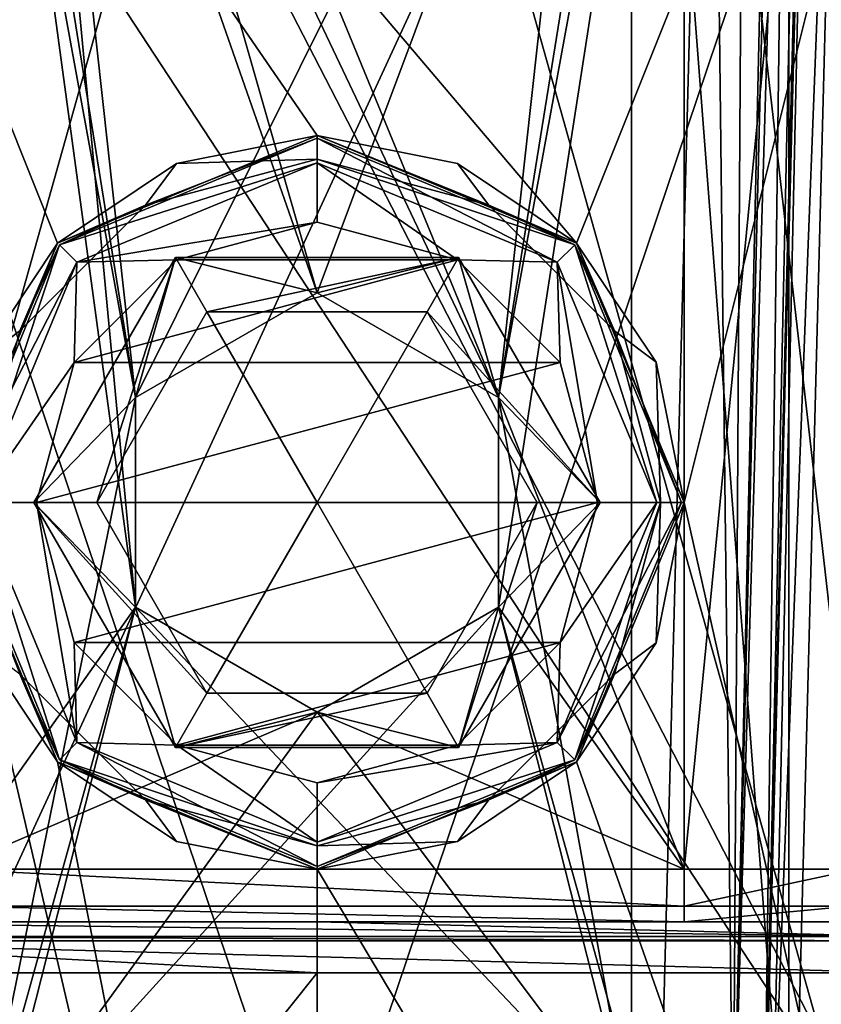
# Model space of a CAD drawing. Header units: millimetres. Extents: x -322 to 175, y 0 to 232.
# Tile 57 of 157: x -153 to -145, y 72 to 81. Entities that reach past the tile are written whole.
import ezdxf

# ---------------------------------------------------------------- set-up
doc = ezdxf.new("R2010")
doc.units = ezdxf.units.MM
doc.header["$LTSCALE"] = 65.185185
for name, color, linetype in [('1303', 7, 'CONTINUOUS'), ('1305', 7, 'CONTINUOUS'), ('1310', 7, 'CONTINUOUS'), ('1311', 7, 'CONTINUOUS'), ('1312', 7, 'CONTINUOUS'), ('1313', 7, 'CONTINUOUS'), ('1314', 7, 'CONTINUOUS'), ('1317', 7, 'CONTINUOUS'), ('1318', 7, 'CONTINUOUS'), ('1322', 7, 'CONTINUOUS'), ('1324', 7, 'CONTINUOUS'), ('1325', 7, 'CONTINUOUS'), ('1331', 7, 'CONTINUOUS'), ('1332', 7, 'CONTINUOUS'), ('1333', 7, 'CONTINUOUS'), ('1339', 7, 'CONTINUOUS'), ('1342', 7, 'CONTINUOUS'), ('1343', 7, 'CONTINUOUS'), ('1351', 7, 'CONTINUOUS'), ('1353', 7, 'CONTINUOUS'), ('1358', 7, 'CONTINUOUS'), ('1359', 7, 'CONTINUOUS'), ('1360', 7, 'CONTINUOUS'), ('1361', 7, 'CONTINUOUS'), ('1362', 7, 'CONTINUOUS'), ('1506', 7, 'CONTINUOUS'), ('1507', 7, 'CONTINUOUS'), ('1508', 7, 'CONTINUOUS'), ('1509', 7, 'CONTINUOUS'), ('1510', 7, 'CONTINUOUS'), ('1511', 7, 'CONTINUOUS'), ('1512', 7, 'CONTINUOUS'), ('1513', 7, 'CONTINUOUS'), ('1514', 7, 'CONTINUOUS'), ('1515', 7, 'CONTINUOUS'), ('1516', 7, 'CONTINUOUS'), ('1517', 7, 'CONTINUOUS'), ('1518', 7, 'CONTINUOUS'), ('1523', 7, 'CONTINUOUS'), ('1524', 7, 'CONTINUOUS'), ('1525', 7, 'CONTINUOUS')]:
    doc.layers.add(name, color=color, linetype=linetype)

msp = doc.modelspace()

# ---------------------------------------------------------------- linework, layer by layer
at = {"layer": '1303', "color": 7, "linetype": 'CONTINUOUS', "true_color": 0xe0f2ff}
for points in [[(-143.1244, 90.1, 21.161), (-156.8756, 90.1, 21.161), (-147.5252, 79.0749, 22.1119), (-143.1244, 90.1, 21.161)], [(-150, 80.1, 22.25), (-156.8756, 90.1, 21.161), (-152.4749, 79.0749, 22.1119), (-150, 80.1, 22.25)], [(-156.8756, 90.1, 21.161), (-150, 80.1, 22.25), (-147.5252, 79.0749, 22.1119), (-156.8756, 90.1, 21.161)], [(-152.4749, 79.0749, 22.1119), (-156.8756, 90.1, 21.161), (-153.5, 76.5999, 21.973), (-152.4749, 79.0749, 22.1119)], [(-146.5, 76.6001, 21.973), (-143.1244, 90.1, 21.161), (-147.5252, 79.0749, 22.1119), (-146.5, 76.6001, 21.973)], [(-143.1245, 61.6, 21.1611), (-143.1244, 90.1, 21.161), (-146.5, 76.6001, 21.973), (-143.1245, 61.6, 21.1611)], [(-156.8755, 61.6, 21.1611), (-150, 61.6, 22.25), (-153.5, 76.5999, 21.973), (-156.8755, 61.6, 21.1611)], [(-153.5, 76.5999, 21.973), (-150, 61.6, 22.25), (-152.4748, 74.1251, 22.1119), (-153.5, 76.5999, 21.973)], [(-147.5251, 74.1252, 22.1119), (-143.1245, 61.6, 21.1611), (-146.5, 76.6001, 21.973), (-147.5251, 74.1252, 22.1119)], [(-152.4748, 74.1251, 22.1119), (-150, 61.6, 22.25), (-150, 73.1, 22.25), (-152.4748, 74.1251, 22.1119)], [(-150, 73.1, 22.25), (-143.1245, 61.6, 21.1611), (-147.5251, 74.1252, 22.1119), (-150, 73.1, 22.25)], [(-150, 61.6, 22.25), (-143.1245, 61.6, 21.1611), (-150, 73.1, 22.25), (-150, 61.6, 22.25)]]:
    msp.add_3dface(points, dxfattribs=at)
at = {"layer": '1305', "color": 7, "linetype": 'CONTINUOUS', "true_color": 0xe0f2ff}
for points in [[(-150, 69.6983, -22.25), (-160.8052, 68.6793, -19.4502), (-156.8756, 90.1, -21.161), (-150, 69.6983, -22.25)], [(-143.1244, 90.1, -21.161), (-150, 69.6983, -22.25), (-156.8756, 90.1, -21.161), (-143.1244, 90.1, -21.161)], [(-139.1948, 68.6793, -19.4502), (-150, 69.6983, -22.25), (-143.1244, 90.1, -21.161), (-139.1948, 68.6793, -19.4502)]]:
    msp.add_3dface(points, dxfattribs=at)
at = {"layer": '1310', "color": 7, "linetype": 'CONTINUOUS', "true_color": 0xe0f2ff}
for points in [[(-153, 70.6, 4.9), (-153, 89.1, 4.9), (-151.732, 75.5999, 4.9), (-153, 70.6, 4.9)], [(-153, 89.1, 4.9), (-147, 89.1, 4.9), (-148.268, 77.6001, 4.9), (-153, 89.1, 4.9)], [(-151.732, 75.5999, 4.9), (-153, 89.1, 4.9), (-151.732, 77.6001, 4.9), (-151.732, 75.5999, 4.9)], [(-151.732, 77.6001, 4.9), (-153, 89.1, 4.9), (-150, 78.6, 4.9), (-151.732, 77.6001, 4.9)], [(-150, 78.6, 4.9), (-153, 89.1, 4.9), (-148.268, 77.6001, 4.9), (-150, 78.6, 4.9)], [(-147, 89.1, 4.9), (-147, 70.6, 4.9), (-148.268, 77.6001, 4.9), (-147, 89.1, 4.9)], [(-148.268, 77.6001, 4.9), (-147, 70.6, 4.9), (-148.268, 75.5999, 4.9), (-148.268, 77.6001, 4.9)], [(-147, 70.6, 4.9), (-153, 70.6, 4.9), (-151.732, 75.5999, 4.9), (-147, 70.6, 4.9)], [(-150, 74.6, 4.9), (-147, 70.6, 4.9), (-151.732, 75.5999, 4.9), (-150, 74.6, 4.9)], [(-147, 70.6, 4.9), (-150, 74.6, 4.9), (-148.268, 75.5999, 4.9), (-147, 70.6, 4.9)]]:
    msp.add_3dface(points, dxfattribs=at)
at = {"layer": '1311', "color": 7, "linetype": 'CONTINUOUS', "true_color": 0xe0f2ff}
for points in [[(-147, 70.6, 4.9), (-147, 89.1, 4.9), (-147, 70.6, 4.5), (-147, 70.6, 4.9)], [(-147, 70.6, 4.5), (-147, 89.1, 4.9), (-147, 89.1, 4.5), (-147, 70.6, 4.5)]]:
    msp.add_3dface(points, dxfattribs=at)
at = {"layer": '1312', "color": 7, "linetype": 'CONTINUOUS', "true_color": 0xe0f2ff}
for points in [[(-145.5, 69.6, 4.5), (-147, 70.6, 4.5), (-147, 89.1, 4.5), (-145.5, 69.6, 4.5)], [(-145.5, 69.6, 4.5), (-147, 89.1, 4.5), (-145.5, 89.1, 4.5), (-145.5, 69.6, 4.5)]]:
    msp.add_3dface(points, dxfattribs=at)
at = {"layer": '1313', "color": 7, "linetype": 'CONTINUOUS', "true_color": 0xe0f2ff}
for points in [[(-145.5, 69.6, -4.5), (-145.5, 69.6, 4.5), (-145.5, 89.1, 4.5), (-145.5, 69.6, -4.5)], [(-145.5, 69.6, -4.5), (-145.5, 89.1, 4.5), (-145.5, 89.1, -4.5), (-145.5, 69.6, -4.5)]]:
    msp.add_3dface(points, dxfattribs=at)
at = {"layer": '1314', "color": 7, "linetype": 'CONTINUOUS', "true_color": 0xe0f2ff}
for points in [[(-154.5, 69.6, -4.5), (-145.5, 69.6, -4.5), (-145.5, 89.1, -4.5), (-154.5, 69.6, -4.5)], [(-154.5, 69.6, -4.5), (-145.5, 89.1, -4.5), (-154.5, 89.1, -4.5), (-154.5, 69.6, -4.5)]]:
    msp.add_3dface(points, dxfattribs=at)
at = {"layer": '1317', "color": 7, "linetype": 'CONTINUOUS', "true_color": 0xe0f2ff}
for points in [[(-145.7369, 70.1007, 8.0135), (-145.7369, 70.1007, 7.5128), (-145.2783, 87.6131, 7.9713), (-145.7369, 70.1007, 8.0135)], [(-145.2783, 87.6131, 8.472), (-145.7369, 70.1007, 8.0135), (-145.2783, 87.6131, 7.9713), (-145.2783, 87.6131, 8.472)]]:
    msp.add_3dface(points, dxfattribs=at)
at = {"layer": '1318', "color": 7, "linetype": 'CONTINUOUS', "true_color": 0xe0f2ff}
for points in [[(-153.7482, 88.6131, 9.4979), (-153.2635, 70.1007, 9.0131), (-151.7319, 77.6002, 9.2095), (-153.7482, 88.6131, 9.4979)], [(-146.2518, 88.6131, 9.4979), (-153.7482, 88.6131, 9.4979), (-151.7319, 77.6002, 9.2095), (-146.2518, 88.6131, 9.4979)], [(-150, 78.6, 9.2357), (-146.2518, 88.6131, 9.4979), (-151.7319, 77.6002, 9.2095), (-150, 78.6, 9.2357)], [(-148.2681, 77.6002, 9.2095), (-146.2518, 88.6131, 9.4979), (-150, 78.6, 9.2357), (-148.2681, 77.6002, 9.2095)], [(-146.7365, 70.1007, 9.0131), (-146.2518, 88.6131, 9.4979), (-148.2681, 75.5998, 9.1571), (-146.7365, 70.1007, 9.0131)], [(-148.2681, 75.5998, 9.1571), (-146.2518, 88.6131, 9.4979), (-148.2681, 77.6002, 9.2095), (-148.2681, 75.5998, 9.1571)], [(-151.7319, 77.6002, 9.2095), (-153.2635, 70.1007, 9.0131), (-151.7319, 75.5998, 9.1571), (-151.7319, 77.6002, 9.2095)], [(-153.2635, 70.1007, 9.0131), (-146.7365, 70.1007, 9.0131), (-148.2681, 75.5998, 9.1571), (-153.2635, 70.1007, 9.0131)], [(-150, 74.6, 9.1309), (-153.2635, 70.1007, 9.0131), (-148.2681, 75.5998, 9.1571), (-150, 74.6, 9.1309)], [(-153.2635, 70.1007, 9.0131), (-150, 74.6, 9.1309), (-151.7319, 75.5998, 9.1571), (-153.2635, 70.1007, 9.0131)]]:
    msp.add_3dface(points, dxfattribs=at)
at = {"layer": '1322', "color": 7, "linetype": 'CONTINUOUS', "true_color": 0xe0f2ff}
for points in [[(-144.4865, 70.1007, -6.5131), (-155.5135, 70.1007, -6.5131), (-155.972, 87.6131, -6.9717), (-144.4865, 70.1007, -6.5131)], [(-153.5117, 87.6131, -6.9717), (-144.4865, 70.1007, -6.5131), (-155.972, 87.6131, -6.9717), (-153.5117, 87.6131, -6.9717)], [(-146.4883, 87.6131, -6.9717), (-144.4865, 70.1007, -6.5131), (-153.5117, 87.6131, -6.9717), (-146.4883, 87.6131, -6.9717)], [(-144.028, 87.6131, -6.9717), (-144.4865, 70.1007, -6.5131), (-146.4883, 87.6131, -6.9717), (-144.028, 87.6131, -6.9717)]]:
    msp.add_3dface(points, dxfattribs=at)
at = {"layer": '1324', "color": 7, "linetype": 'CONTINUOUS', "true_color": 0xe0f2ff}
for points in [[(-144.3629, 72.1131, 19.6834), (-143.9674, 72.1927, 19.5636), (-150, 64.0991, 20.6846), (-144.3629, 72.1131, 19.6834)], [(-150, 64.0991, 20.6846), (-143.9674, 72.1927, 19.5636), (-143.608, 64.0991, 19.6721), (-150, 64.0991, 20.6846)], [(-155.6371, 72.1131, 19.6834), (-150, 72.1131, 20.4747), (-156.392, 64.0991, 19.6721), (-155.6371, 72.1131, 19.6834)], [(-156.392, 64.0991, 19.6721), (-150, 72.1131, 20.4747), (-150, 64.0991, 20.6846), (-156.392, 64.0991, 19.6721)], [(-150, 72.1131, 20.4747), (-144.3629, 72.1131, 19.6834), (-150, 64.0991, 20.6846), (-150, 72.1131, 20.4747)]]:
    msp.add_3dface(points, dxfattribs=at)
at = {"layer": '1325', "color": 7, "linetype": 'CONTINUOUS', "true_color": 0xe0f2ff}
for points in [[(-161.405, 88.6131, -16.4813), (-155.2859, 69.7951, -19.8434), (-150, 88.6131, -20.0426), (-161.405, 88.6131, -16.4813)], [(-155.2859, 69.7951, -19.8434), (-144.7142, 69.7951, -19.8435), (-150, 88.6131, -20.0426), (-155.2859, 69.7951, -19.8434)], [(-150, 88.6131, -20.0426), (-144.7142, 69.7951, -19.8435), (-138.595, 88.6131, -16.4813), (-150, 88.6131, -20.0426)]]:
    msp.add_3dface(points, dxfattribs=at)
at = {"layer": '1331', "color": 7, "linetype": 'CONTINUOUS', "true_color": 0xe0f2ff}
for points in [[(-155.4995, 72.6, 19.2031), (-153.5, 72.6, 17.25), (-149.9973, 72.6, 19.9749), (-155.4995, 72.6, 19.2031)], [(-153.5, 72.6, 17.25), (-146.5, 72.6, 17.25), (-149.9973, 72.6, 19.9749), (-153.5, 72.6, 17.25)], [(-145.1026, 72.6, 17.8191), (-144.5005, 72.6, 19.2027), (-149.9973, 72.6, 19.9749), (-145.1026, 72.6, 17.8191)], [(-146.5, 72.6, 17.25), (-145.1026, 72.6, 17.8191), (-149.9973, 72.6, 19.9749), (-146.5, 72.6, 17.25)]]:
    msp.add_3dface(points, dxfattribs=at)
at = {"layer": '1332', "color": 7, "linetype": 'CONTINUOUS', "true_color": 0xe0f2ff}
for points in [[(-153.5, 73.1, 16.75), (-153.5, 88.6, 16.75), (-151.732, 75.5999, 16.75), (-153.5, 73.1, 16.75)], [(-153.5, 88.6, 16.75), (-146.5, 88.6, 16.75), (-148.268, 77.6001, 16.75), (-153.5, 88.6, 16.75)], [(-151.732, 75.5999, 16.75), (-153.5, 88.6, 16.75), (-151.732, 77.6001, 16.75), (-151.732, 75.5999, 16.75)], [(-151.732, 77.6001, 16.75), (-153.5, 88.6, 16.75), (-150, 78.6, 16.75), (-151.732, 77.6001, 16.75)], [(-150, 78.6, 16.75), (-153.5, 88.6, 16.75), (-148.268, 77.6001, 16.75), (-150, 78.6, 16.75)], [(-146.5, 88.6, 16.75), (-146.5, 73.1, 16.75), (-148.268, 77.6001, 16.75), (-146.5, 88.6, 16.75)], [(-148.268, 77.6001, 16.75), (-146.5, 73.1, 16.75), (-148.268, 75.5999, 16.75), (-148.268, 77.6001, 16.75)], [(-150, 74.6, 16.75), (-153.5, 73.1, 16.75), (-151.732, 75.5999, 16.75), (-150, 74.6, 16.75)], [(-146.5, 73.1, 16.75), (-150, 74.6, 16.75), (-148.268, 75.5999, 16.75), (-146.5, 73.1, 16.75)], [(-146.5, 73.1, 16.75), (-153.5, 73.1, 16.75), (-150, 74.6, 16.75), (-146.5, 73.1, 16.75)]]:
    msp.add_3dface(points, dxfattribs=at)
at = {"layer": '1333', "color": 7, "linetype": 'CONTINUOUS', "true_color": 0xe0f2ff}
for points in [[(-146.5, 73.1, 16.75), (-146.5, 88.6, 16.75), (-144.9805, 88.6, 17.2648), (-146.5, 73.1, 16.75)], [(-146.5, 73.1, 16.75), (-144.9805, 88.6, 17.2648), (-144.8485, 73.1, 17.3732), (-146.5, 73.1, 16.75)]]:
    msp.add_3dface(points, dxfattribs=at)
at = {"layer": '1339', "color": 7, "linetype": 'CONTINUOUS', "true_color": 0xe0f2ff}
for points in [[(-155.4995, 72.6, 19.2031), (-144.4045, 72.4582, 19.5383), (-155.5955, 72.4582, 19.5383), (-155.4995, 72.6, 19.2031)], [(-155.4995, 72.6, 19.2031), (-149.9973, 72.6, 19.9749), (-144.4045, 72.4582, 19.5383), (-155.4995, 72.6, 19.2031)], [(-149.9973, 72.6, 19.9749), (-144.5005, 72.6, 19.2027), (-144.4045, 72.4582, 19.5383), (-149.9973, 72.6, 19.9749)], [(-155.5955, 72.4582, 19.5383), (-144.3939, 72.4159, 19.5755), (-155.6061, 72.4159, 19.5755), (-155.5955, 72.4582, 19.5383)], [(-144.4045, 72.4582, 19.5383), (-144.3939, 72.4159, 19.5755), (-155.5955, 72.4582, 19.5383), (-144.4045, 72.4582, 19.5383)], [(-150, 72.1131, 20.4747), (-155.6371, 72.1131, 19.6834), (-155.6061, 72.4159, 19.5755), (-150, 72.1131, 20.4747)], [(-144.3629, 72.1131, 19.6834), (-150, 72.1131, 20.4747), (-155.6061, 72.4159, 19.5755), (-144.3629, 72.1131, 19.6834)], [(-144.3939, 72.4159, 19.5755), (-144.3629, 72.1131, 19.6834), (-155.6061, 72.4159, 19.5755), (-144.3939, 72.4159, 19.5755)]]:
    msp.add_3dface(points, dxfattribs=at)
at = {"layer": '1342', "color": 7, "linetype": 'CONTINUOUS', "true_color": 0xe0f2ff}
for points in [[(-153.5, 73.1, 16.75), (-146.5, 73.1, 16.75), (-146.5, 72.7464, 16.8964), (-153.5, 73.1, 16.75)], [(-153.5, 72.7464, 16.8964), (-153.5, 73.1, 16.75), (-146.5, 72.7464, 16.8964), (-153.5, 72.7464, 16.8964)], [(-146.5, 72.6, 17.25), (-153.5, 72.6, 17.25), (-153.5, 72.7464, 16.8964), (-146.5, 72.6, 17.25)], [(-146.5, 72.6, 17.25), (-153.5, 72.7464, 16.8964), (-146.5, 72.7464, 16.8964), (-146.5, 72.6, 17.25)]]:
    msp.add_3dface(points, dxfattribs=at)
at = {"layer": '1343', "color": 7, "linetype": 'CONTINUOUS', "true_color": 0xe0f2ff}
for points in [[(-146.5, 73.1, 16.75), (-144.8485, 73.1, 17.3732), (-146.5, 72.7464, 16.8964), (-146.5, 73.1, 16.75)], [(-146.5, 72.7464, 16.8964), (-144.8485, 73.1, 17.3732), (-144.9197, 72.7464, 17.5059), (-146.5, 72.7464, 16.8964)], [(-145.1026, 72.6, 17.8191), (-146.5, 72.6, 17.25), (-144.9197, 72.7464, 17.5059), (-145.1026, 72.6, 17.8191)], [(-146.5, 72.6, 17.25), (-146.5, 72.7464, 16.8964), (-144.9197, 72.7464, 17.5059), (-146.5, 72.6, 17.25)]]:
    msp.add_3dface(points, dxfattribs=at)
at = {"layer": '1351', "color": 7, "linetype": 'CONTINUOUS', "true_color": 0xe0f2ff}
for points in [[(-145.2783, 87.6131, 7.9713), (-145.7369, 70.1007, 7.5128), (-145.661, 70.0965, 7.1303), (-145.2783, 87.6131, 7.9713)], [(-145.2783, 87.6131, 7.9713), (-145.661, 70.0965, 7.1303), (-144.9856, 87.6185, 7.2648), (-145.2783, 87.6131, 7.9713)], [(-145.661, 70.0965, 7.1303), (-145.4444, 70.0952, 6.8058), (-144.9856, 87.6185, 7.2648), (-145.661, 70.0965, 7.1303)], [(-145.4444, 70.0952, 6.8058), (-144.7372, 70.1007, 6.5131), (-144.9856, 87.6185, 7.2648), (-145.4444, 70.0952, 6.8058)]]:
    msp.add_3dface(points, dxfattribs=at)
at = {"layer": '1353', "color": 7, "linetype": 'CONTINUOUS', "true_color": 0xe0f2ff}
for points in [[(-146.2518, 88.6131, 9.4979), (-146.7365, 70.1007, 9.0131), (-146.0298, 70.0952, 8.7202), (-146.2518, 88.6131, 9.4979)], [(-146.2518, 88.6131, 9.4979), (-146.0298, 70.0952, 8.7202), (-145.9133, 88.6167, 9.439), (-146.2518, 88.6131, 9.4979)], [(-145.9133, 88.6167, 9.439), (-146.0298, 70.0952, 8.7202), (-145.6223, 88.3184, 9.2608), (-145.9133, 88.6167, 9.439)], [(-145.6223, 88.3184, 9.2608), (-146.0298, 70.0952, 8.7202), (-145.5884, 87.9844, 9.2147), (-145.6223, 88.3184, 9.2608)], [(-145.5884, 87.9844, 9.2147), (-146.0298, 70.0952, 8.7202), (-145.5057, 87.76, 9.1154), (-145.5884, 87.9844, 9.2147)], [(-146.0298, 70.0952, 8.7202), (-145.7369, 70.1007, 8.0135), (-145.5057, 87.76, 9.1154), (-146.0298, 70.0952, 8.7202)], [(-145.5057, 87.76, 9.1154), (-145.7369, 70.1007, 8.0135), (-145.3585, 87.6172, 8.8647), (-145.5057, 87.76, 9.1154)], [(-145.3585, 87.6172, 8.8647), (-145.7369, 70.1007, 8.0135), (-145.2985, 87.6154, 8.6725), (-145.3585, 87.6172, 8.8647)], [(-145.7369, 70.1007, 8.0135), (-145.2783, 87.6131, 8.472), (-145.2985, 87.6154, 8.6725), (-145.7369, 70.1007, 8.0135)]]:
    msp.add_3dface(points, dxfattribs=at)
at = {"layer": '1358', "color": 7, "linetype": 'CONTINUOUS', "true_color": 0xe0f2ff}
for points in [[(-150, 78.6, 4.9), (-148.268, 77.6001, 4.9), (-150, 78.6, 9.2357), (-150, 78.6, 4.9)], [(-148.268, 77.6001, 4.9), (-148.2681, 77.6002, 9.2095), (-150, 78.6, 9.2357), (-148.268, 77.6001, 4.9)], [(-148.268, 77.6001, 4.9), (-148.268, 75.5999, 4.9), (-148.2681, 77.6002, 9.2095), (-148.268, 77.6001, 4.9)], [(-148.268, 75.5999, 4.9), (-148.2681, 75.5998, 9.1571), (-148.2681, 77.6002, 9.2095), (-148.268, 75.5999, 4.9)], [(-148.268, 75.5999, 4.9), (-150, 74.6, 4.9), (-148.2681, 75.5998, 9.1571), (-148.268, 75.5999, 4.9)], [(-150, 74.6, 4.9), (-150, 74.6, 9.1309), (-148.2681, 75.5998, 9.1571), (-150, 74.6, 4.9)]]:
    msp.add_3dface(points, dxfattribs=at)
at = {"layer": '1359', "color": 7, "linetype": 'CONTINUOUS', "true_color": 0xe0f2ff}
for points in [[(-150, 80.1, 21.25), (-151.3395, 79.8335, 21.25), (-150, 79.875, 21.25), (-150, 80.1, 21.25)], [(-148.6605, 79.8335, 21.25), (-150, 80.1, 21.25), (-148.3625, 79.4362, 21.25), (-148.6605, 79.8335, 21.25)], [(-148.3625, 79.4362, 21.25), (-150, 80.1, 21.25), (-150, 79.875, 21.25), (-148.3625, 79.4362, 21.25)], [(-150, 79.875, 21.25), (-151.3395, 79.8335, 21.25), (-151.6375, 79.4362, 21.25), (-150, 79.875, 21.25)], [(-151.3395, 79.8335, 21.25), (-152.4747, 79.075, 21.25), (-151.6375, 79.4362, 21.25), (-151.3395, 79.8335, 21.25)], [(-147.5253, 79.075, 21.25), (-148.6605, 79.8335, 21.25), (-148.3625, 79.4362, 21.25), (-147.5253, 79.075, 21.25)], [(-151.6375, 79.4362, 21.25), (-152.4747, 79.075, 21.25), (-152.8362, 78.2375, 21.25), (-151.6375, 79.4362, 21.25)], [(-147.1638, 78.2375, 21.25), (-147.5253, 79.075, 21.25), (-148.3625, 79.4362, 21.25), (-147.1638, 78.2375, 21.25)], [(-152.4747, 79.075, 21.25), (-153.2336, 77.9393, 21.25), (-152.8362, 78.2375, 21.25), (-152.4747, 79.075, 21.25)], [(-146.7664, 77.9393, 21.25), (-147.5253, 79.075, 21.25), (-147.1638, 78.2375, 21.25), (-146.7664, 77.9393, 21.25)], [(-153.2336, 77.9393, 21.25), (-153.275, 76.6, 21.25), (-152.8362, 78.2375, 21.25), (-153.2336, 77.9393, 21.25)], [(-146.725, 76.6, 21.25), (-146.7664, 77.9393, 21.25), (-147.1638, 78.2375, 21.25), (-146.725, 76.6, 21.25)], [(-146.5, 76.6, 21.25), (-146.7664, 77.9393, 21.25), (-146.725, 76.6, 21.25), (-146.5, 76.6, 21.25)], [(-147.1638, 74.9625, 21.25), (-146.7664, 75.2607, 21.25), (-146.725, 76.6, 21.25), (-147.1638, 74.9625, 21.25)], [(-146.7664, 75.2607, 21.25), (-146.5, 76.6, 21.25), (-146.725, 76.6, 21.25), (-146.7664, 75.2607, 21.25)], [(-153.2336, 75.2607, 21.25), (-152.4747, 74.125, 21.25), (-152.8362, 74.9625, 21.25), (-153.2336, 75.2607, 21.25)], [(-147.5253, 74.125, 21.25), (-146.7664, 75.2607, 21.25), (-147.1638, 74.9625, 21.25), (-147.5253, 74.125, 21.25)], [(-152.8362, 74.9625, 21.25), (-152.4747, 74.125, 21.25), (-151.6375, 73.7638, 21.25), (-152.8362, 74.9625, 21.25)], [(-148.3625, 73.7638, 21.25), (-147.5253, 74.125, 21.25), (-147.1638, 74.9625, 21.25), (-148.3625, 73.7638, 21.25)], [(-152.4747, 74.125, 21.25), (-151.3395, 73.3665, 21.25), (-151.6375, 73.7638, 21.25), (-152.4747, 74.125, 21.25)], [(-148.6605, 73.3665, 21.25), (-147.5253, 74.125, 21.25), (-148.3625, 73.7638, 21.25), (-148.6605, 73.3665, 21.25)], [(-151.3395, 73.3665, 21.25), (-150, 73.1, 21.25), (-151.6375, 73.7638, 21.25), (-151.3395, 73.3665, 21.25)], [(-151.6375, 73.7638, 21.25), (-150, 73.1, 21.25), (-150, 73.325, 21.25), (-151.6375, 73.7638, 21.25)], [(-150, 73.325, 21.25), (-148.6605, 73.3665, 21.25), (-148.3625, 73.7638, 21.25), (-150, 73.325, 21.25)], [(-150, 73.1, 21.25), (-148.6605, 73.3665, 21.25), (-150, 73.325, 21.25), (-150, 73.1, 21.25)]]:
    msp.add_3dface(points, dxfattribs=at)
at = {"layer": '1360', "color": 7, "linetype": 'CONTINUOUS', "true_color": 0xe0f2ff}
for points in [[(-147.5252, 79.0749, 22.1119), (-150, 80.1, 22.25), (-147.5253, 79.075, 21.25), (-147.5252, 79.0749, 22.1119)], [(-150, 80.1, 22.25), (-150, 80.1, 21.25), (-148.6605, 79.8335, 21.25), (-150, 80.1, 22.25)], [(-150, 80.1, 22.25), (-148.6605, 79.8335, 21.25), (-147.5253, 79.075, 21.25), (-150, 80.1, 22.25)], [(-147.5252, 79.0749, 22.1119), (-147.5253, 79.075, 21.25), (-146.7664, 77.9393, 21.25), (-147.5252, 79.0749, 22.1119)], [(-146.5, 76.6001, 21.973), (-147.5252, 79.0749, 22.1119), (-146.7664, 77.9393, 21.25), (-146.5, 76.6001, 21.973)], [(-146.5, 76.6001, 21.973), (-146.7664, 77.9393, 21.25), (-146.5, 76.6, 21.25), (-146.5, 76.6001, 21.973)], [(-147.5251, 74.1252, 22.1119), (-146.5, 76.6001, 21.973), (-146.7664, 75.2607, 21.25), (-147.5251, 74.1252, 22.1119)], [(-146.5, 76.6001, 21.973), (-146.5, 76.6, 21.25), (-146.7664, 75.2607, 21.25), (-146.5, 76.6001, 21.973)], [(-147.5251, 74.1252, 22.1119), (-146.7664, 75.2607, 21.25), (-147.5253, 74.125, 21.25), (-147.5251, 74.1252, 22.1119)], [(-150, 73.1, 22.25), (-147.5251, 74.1252, 22.1119), (-150, 73.1, 21.25), (-150, 73.1, 22.25)], [(-150, 73.1, 21.25), (-147.5251, 74.1252, 22.1119), (-148.6605, 73.3665, 21.25), (-150, 73.1, 21.25)], [(-147.5251, 74.1252, 22.1119), (-147.5253, 74.125, 21.25), (-148.6605, 73.3665, 21.25), (-147.5251, 74.1252, 22.1119)]]:
    msp.add_3dface(points, dxfattribs=at)
at = {"layer": '1361', "color": 7, "linetype": 'CONTINUOUS', "true_color": 0xe0f2ff}
for points in [[(-151.732, 77.6001, 4.9), (-150, 78.6, 4.9), (-151.7319, 77.6002, 9.2095), (-151.732, 77.6001, 4.9)], [(-150, 78.6, 4.9), (-150, 78.6, 9.2357), (-151.7319, 77.6002, 9.2095), (-150, 78.6, 4.9)], [(-151.732, 77.6001, 4.9), (-151.7319, 77.6002, 9.2095), (-151.7319, 75.5998, 9.1571), (-151.732, 77.6001, 4.9)], [(-151.732, 75.5999, 4.9), (-151.732, 77.6001, 4.9), (-151.7319, 75.5998, 9.1571), (-151.732, 75.5999, 4.9)], [(-150, 74.6, 4.9), (-151.732, 75.5999, 4.9), (-150, 74.6, 9.1309), (-150, 74.6, 4.9)], [(-150, 74.6, 9.1309), (-151.732, 75.5999, 4.9), (-151.7319, 75.5998, 9.1571), (-150, 74.6, 9.1309)]]:
    msp.add_3dface(points, dxfattribs=at)
at = {"layer": '1362', "color": 7, "linetype": 'CONTINUOUS', "true_color": 0xe0f2ff}
for points in [[(-150, 80.1, 22.25), (-152.4749, 79.0749, 22.1119), (-150, 80.1, 21.25), (-150, 80.1, 22.25)], [(-152.4749, 79.0749, 22.1119), (-151.3395, 79.8335, 21.25), (-150, 80.1, 21.25), (-152.4749, 79.0749, 22.1119)], [(-152.4749, 79.0749, 22.1119), (-152.4747, 79.075, 21.25), (-151.3395, 79.8335, 21.25), (-152.4749, 79.0749, 22.1119)], [(-152.4749, 79.0749, 22.1119), (-153.5, 76.5999, 21.973), (-153.2336, 77.9393, 21.25), (-152.4749, 79.0749, 22.1119)], [(-152.4749, 79.0749, 22.1119), (-153.2336, 77.9393, 21.25), (-152.4747, 79.075, 21.25), (-152.4749, 79.0749, 22.1119)], [(-153.5, 76.5999, 21.973), (-152.4748, 74.1251, 22.1119), (-153.2336, 75.2607, 21.25), (-153.5, 76.5999, 21.973)], [(-152.4748, 74.1251, 22.1119), (-152.4747, 74.125, 21.25), (-153.2336, 75.2607, 21.25), (-152.4748, 74.1251, 22.1119)], [(-152.4748, 74.1251, 22.1119), (-150, 73.1, 22.25), (-152.4747, 74.125, 21.25), (-152.4748, 74.1251, 22.1119)], [(-150, 73.1, 22.25), (-151.3395, 73.3665, 21.25), (-152.4747, 74.125, 21.25), (-150, 73.1, 22.25)], [(-150, 73.1, 22.25), (-150, 73.1, 21.25), (-151.3395, 73.3665, 21.25), (-150, 73.1, 22.25)]]:
    msp.add_3dface(points, dxfattribs=at)
at = {"layer": '1506', "color": 7, "linetype": 'CONTINUOUS', "true_color": 0xe0f2ff}
for points in [[(-152.1, 76.6, 46.25), (-152.1, 76.6, 21.85), (-151.05, 78.4187, 21.8499), (-152.1, 76.6, 46.25)], [(-151.05, 78.4187, 46.25), (-152.1, 76.6, 46.25), (-151.05, 78.4187, 21.8499), (-151.05, 78.4187, 46.25)], [(-148.95, 78.4187, 46.25), (-151.05, 78.4187, 46.25), (-148.95, 78.4187, 21.8499), (-148.95, 78.4187, 46.25)], [(-148.95, 78.4187, 21.8499), (-151.05, 78.4187, 46.25), (-151.05, 78.4187, 21.8499), (-148.95, 78.4187, 21.8499)], [(-147.9, 76.6, 46.25), (-148.95, 78.4187, 46.25), (-147.9, 76.6, 21.85), (-147.9, 76.6, 46.25)], [(-147.9, 76.6, 21.85), (-148.95, 78.4187, 46.25), (-148.95, 78.4187, 21.8499), (-147.9, 76.6, 21.85)]]:
    msp.add_3dface(points, dxfattribs=at)
at = {"layer": '1507', "color": 7, "linetype": 'CONTINUOUS', "true_color": 0xe0f2ff}
for points in [[(-152.1, 76.6, 46.25), (-151.05, 78.4187, 46.25), (-150, 76.6, 47.4624), (-152.1, 76.6, 46.25)], [(-151.05, 78.4187, 46.25), (-148.95, 78.4187, 46.25), (-150, 76.6, 47.4624), (-151.05, 78.4187, 46.25)], [(-148.95, 78.4187, 46.25), (-147.9, 76.6, 46.25), (-150, 76.6, 47.4624), (-148.95, 78.4187, 46.25)]]:
    msp.add_3dface(points, dxfattribs=at)
at = {"layer": '1508', "color": 7, "linetype": 'CONTINUOUS', "true_color": 0xe0f2ff}
for points in [[(-150, 79.275, 77.25), (-151.3389, 78.9158, 77.25), (-148.6611, 78.9158, 77.25), (-150, 79.275, 77.25)], [(-151.3389, 78.9158, 77.25), (-152.3181, 77.935, 77.25), (-148.6611, 78.9158, 77.25), (-151.3389, 78.9158, 77.25)], [(-148.6611, 78.9158, 77.25), (-152.3181, 77.935, 77.25), (-147.6819, 77.935, 77.25), (-148.6611, 78.9158, 77.25)], [(-152.675, 76.6, 77.25), (-147.325, 76.6, 77.25), (-147.6819, 77.935, 77.25), (-152.675, 76.6, 77.25)], [(-152.3181, 77.935, 77.25), (-152.675, 76.6, 77.25), (-147.6819, 77.935, 77.25), (-152.3181, 77.935, 77.25)], [(-152.3181, 75.265, 77.25), (-147.325, 76.6, 77.25), (-152.675, 76.6, 77.25), (-152.3181, 75.265, 77.25)], [(-147.6819, 75.265, 77.25), (-147.325, 76.6, 77.25), (-152.3181, 75.265, 77.25), (-147.6819, 75.265, 77.25)], [(-151.3389, 74.2842, 77.25), (-147.6819, 75.265, 77.25), (-152.3181, 75.265, 77.25), (-151.3389, 74.2842, 77.25)], [(-148.6611, 74.2842, 77.25), (-147.6819, 75.265, 77.25), (-151.3389, 74.2842, 77.25), (-148.6611, 74.2842, 77.25)], [(-150, 73.925, 77.25), (-148.6611, 74.2842, 77.25), (-151.3389, 74.2842, 77.25), (-150, 73.925, 77.25)]]:
    msp.add_3dface(points, dxfattribs=at)
at = {"layer": '1509', "color": 7, "linetype": 'CONTINUOUS', "true_color": 0xe0f2ff}
for points in [[(-150, 80.075, 21.45), (-152.4572, 79.0572, 21.45), (-150, 80.075, 76.45), (-150, 80.075, 21.45)], [(-150, 80.075, 76.45), (-152.4572, 79.0572, 21.45), (-152.4572, 79.0572, 76.45), (-150, 80.075, 76.45)], [(-147.5428, 79.0572, 21.45), (-150, 80.075, 21.45), (-147.5428, 79.0572, 76.45), (-147.5428, 79.0572, 21.45)], [(-147.5428, 79.0572, 76.45), (-150, 80.075, 21.45), (-150, 80.075, 76.45), (-147.5428, 79.0572, 76.45)], [(-152.4572, 79.0572, 21.45), (-153.475, 76.6, 21.45), (-152.4572, 79.0572, 76.45), (-152.4572, 79.0572, 21.45)], [(-152.4572, 79.0572, 76.45), (-153.475, 76.6, 21.45), (-153.475, 76.6, 76.45), (-152.4572, 79.0572, 76.45)], [(-146.525, 76.6, 21.45), (-147.5428, 79.0572, 21.45), (-146.525, 76.6, 76.45), (-146.525, 76.6, 21.45)], [(-146.525, 76.6, 76.45), (-147.5428, 79.0572, 21.45), (-147.5428, 79.0572, 76.45), (-146.525, 76.6, 76.45)]]:
    msp.add_3dface(points, dxfattribs=at)
at = {"layer": '1510', "color": 7, "linetype": 'CONTINUOUS', "true_color": 0xe0f2ff}
for points in [[(-152.1, 76.6, 21.85), (-152.1, 76.6, 46.25), (-151.05, 74.7813, 46.25), (-152.1, 76.6, 21.85)], [(-152.1, 76.6, 21.85), (-151.05, 74.7813, 46.25), (-151.05, 74.7813, 21.8499), (-152.1, 76.6, 21.85)], [(-147.9, 76.6, 46.25), (-147.9, 76.6, 21.85), (-148.95, 74.7813, 21.8499), (-147.9, 76.6, 46.25)], [(-148.95, 74.7813, 46.25), (-147.9, 76.6, 46.25), (-148.95, 74.7813, 21.8499), (-148.95, 74.7813, 46.25)], [(-151.05, 74.7813, 46.25), (-148.95, 74.7813, 46.25), (-151.05, 74.7813, 21.8499), (-151.05, 74.7813, 46.25)], [(-151.05, 74.7813, 21.8499), (-148.95, 74.7813, 46.25), (-148.95, 74.7813, 21.8499), (-151.05, 74.7813, 21.8499)]]:
    msp.add_3dface(points, dxfattribs=at)
at = {"layer": '1511', "color": 7, "linetype": 'CONTINUOUS', "true_color": 0xe0f2ff}
for points in [[(-152.1, 76.6, 46.25), (-150, 76.6, 47.4624), (-151.05, 74.7813, 46.25), (-152.1, 76.6, 46.25)], [(-150, 76.6, 47.4624), (-148.95, 74.7813, 46.25), (-151.05, 74.7813, 46.25), (-150, 76.6, 47.4624)], [(-150, 76.6, 47.4624), (-147.9, 76.6, 46.25), (-148.95, 74.7813, 46.25), (-150, 76.6, 47.4624)]]:
    msp.add_3dface(points, dxfattribs=at)
at = {"layer": '1512', "color": 7, "linetype": 'CONTINUOUS', "true_color": 0xe0f2ff}
for points in [[(-153.475, 76.6, 76.45), (-153.475, 76.6, 21.45), (-152.4572, 74.1428, 21.45), (-153.475, 76.6, 76.45)], [(-153.475, 76.6, 76.45), (-152.4572, 74.1428, 21.45), (-152.4572, 74.1428, 76.45), (-153.475, 76.6, 76.45)], [(-146.525, 76.6, 21.45), (-146.525, 76.6, 76.45), (-147.5428, 74.1428, 76.45), (-146.525, 76.6, 21.45)], [(-147.5428, 74.1428, 21.45), (-146.525, 76.6, 21.45), (-147.5428, 74.1428, 76.45), (-147.5428, 74.1428, 21.45)], [(-152.4572, 74.1428, 21.45), (-150, 73.125, 21.45), (-152.4572, 74.1428, 76.45), (-152.4572, 74.1428, 21.45)], [(-152.4572, 74.1428, 76.45), (-150, 73.125, 21.45), (-150, 73.125, 76.45), (-152.4572, 74.1428, 76.45)], [(-150, 73.125, 21.45), (-147.5428, 74.1428, 21.45), (-150, 73.125, 76.45), (-150, 73.125, 21.45)], [(-150, 73.125, 76.45), (-147.5428, 74.1428, 21.45), (-147.5428, 74.1428, 76.45), (-150, 73.125, 76.45)]]:
    msp.add_3dface(points, dxfattribs=at)
at = {"layer": '1513', "color": 7, "linetype": 'CONTINUOUS', "true_color": 0xe0f2ff}
for points in [[(-150, 80.075, 76.45), (-152.4572, 79.0572, 76.45), (-150, 79.8407, 77.0157), (-150, 80.075, 76.45)], [(-147.5428, 79.0572, 76.45), (-150, 80.075, 76.45), (-147.7085, 78.8915, 77.0157), (-147.5428, 79.0572, 76.45)], [(-147.7085, 78.8915, 77.0157), (-150, 80.075, 76.45), (-150, 79.8407, 77.0157), (-147.7085, 78.8915, 77.0157)], [(-150, 79.8407, 77.0157), (-152.4572, 79.0572, 76.45), (-152.2915, 78.8915, 77.0157), (-150, 79.8407, 77.0157)], [(-150, 79.275, 77.25), (-150, 79.8407, 77.0157), (-152.2915, 78.8915, 77.0157), (-150, 79.275, 77.25)], [(-150, 79.275, 77.25), (-148.6611, 78.9158, 77.25), (-150, 79.8407, 77.0157), (-150, 79.275, 77.25)], [(-148.6611, 78.9158, 77.25), (-147.7085, 78.8915, 77.0157), (-150, 79.8407, 77.0157), (-148.6611, 78.9158, 77.25)], [(-151.3389, 78.9158, 77.25), (-150, 79.275, 77.25), (-152.2915, 78.8915, 77.0157), (-151.3389, 78.9158, 77.25)], [(-152.4572, 79.0572, 76.45), (-153.475, 76.6, 76.45), (-152.2915, 78.8915, 77.0157), (-152.4572, 79.0572, 76.45)], [(-146.7593, 76.6, 77.0157), (-147.5428, 79.0572, 76.45), (-147.7085, 78.8915, 77.0157), (-146.7593, 76.6, 77.0157)], [(-146.525, 76.6, 76.45), (-147.5428, 79.0572, 76.45), (-146.7593, 76.6, 77.0157), (-146.525, 76.6, 76.45)], [(-152.3181, 77.935, 77.25), (-151.3389, 78.9158, 77.25), (-152.2915, 78.8915, 77.0157), (-152.3181, 77.935, 77.25)], [(-148.6611, 78.9158, 77.25), (-147.6819, 77.935, 77.25), (-147.7085, 78.8915, 77.0157), (-148.6611, 78.9158, 77.25)], [(-152.2915, 78.8915, 77.0157), (-153.475, 76.6, 76.45), (-153.2407, 76.6, 77.0157), (-152.2915, 78.8915, 77.0157)], [(-152.3181, 77.935, 77.25), (-152.2915, 78.8915, 77.0157), (-153.2407, 76.6, 77.0157), (-152.3181, 77.935, 77.25)], [(-147.6819, 77.935, 77.25), (-147.325, 76.6, 77.25), (-147.7085, 78.8915, 77.0157), (-147.6819, 77.935, 77.25)], [(-147.325, 76.6, 77.25), (-146.7593, 76.6, 77.0157), (-147.7085, 78.8915, 77.0157), (-147.325, 76.6, 77.25)], [(-152.675, 76.6, 77.25), (-152.3181, 77.935, 77.25), (-153.2407, 76.6, 77.0157), (-152.675, 76.6, 77.25)]]:
    msp.add_3dface(points, dxfattribs=at)
at = {"layer": '1514', "color": 7, "linetype": 'CONTINUOUS', "true_color": 0xe0f2ff}
for points in [[(-153.475, 76.6, 76.45), (-152.4572, 74.1428, 76.45), (-153.2407, 76.6, 77.0157), (-153.475, 76.6, 76.45)], [(-152.675, 76.6, 77.25), (-153.2407, 76.6, 77.0157), (-152.2915, 74.3085, 77.0157), (-152.675, 76.6, 77.25)], [(-153.2407, 76.6, 77.0157), (-152.4572, 74.1428, 76.45), (-152.2915, 74.3085, 77.0157), (-153.2407, 76.6, 77.0157)], [(-152.3181, 75.265, 77.25), (-152.675, 76.6, 77.25), (-152.2915, 74.3085, 77.0157), (-152.3181, 75.265, 77.25)], [(-146.7593, 76.6, 77.0157), (-147.6819, 75.265, 77.25), (-147.7085, 74.3085, 77.0157), (-146.7593, 76.6, 77.0157)], [(-147.5428, 74.1428, 76.45), (-146.525, 76.6, 76.45), (-147.7085, 74.3085, 77.0157), (-147.5428, 74.1428, 76.45)], [(-146.525, 76.6, 76.45), (-146.7593, 76.6, 77.0157), (-147.7085, 74.3085, 77.0157), (-146.525, 76.6, 76.45)], [(-147.325, 76.6, 77.25), (-147.6819, 75.265, 77.25), (-146.7593, 76.6, 77.0157), (-147.325, 76.6, 77.25)], [(-151.3389, 74.2842, 77.25), (-152.3181, 75.265, 77.25), (-152.2915, 74.3085, 77.0157), (-151.3389, 74.2842, 77.25)], [(-147.6819, 75.265, 77.25), (-148.6611, 74.2842, 77.25), (-147.7085, 74.3085, 77.0157), (-147.6819, 75.265, 77.25)], [(-152.4572, 74.1428, 76.45), (-150, 73.125, 76.45), (-152.2915, 74.3085, 77.0157), (-152.4572, 74.1428, 76.45)], [(-151.3389, 74.2842, 77.25), (-152.2915, 74.3085, 77.0157), (-150, 73.3593, 77.0157), (-151.3389, 74.2842, 77.25)], [(-152.2915, 74.3085, 77.0157), (-150, 73.125, 76.45), (-150, 73.3593, 77.0157), (-152.2915, 74.3085, 77.0157)], [(-148.6611, 74.2842, 77.25), (-150, 73.925, 77.25), (-147.7085, 74.3085, 77.0157), (-148.6611, 74.2842, 77.25)], [(-150, 73.925, 77.25), (-150, 73.3593, 77.0157), (-147.7085, 74.3085, 77.0157), (-150, 73.925, 77.25)], [(-150, 73.3593, 77.0157), (-147.5428, 74.1428, 76.45), (-147.7085, 74.3085, 77.0157), (-150, 73.3593, 77.0157)], [(-150, 73.925, 77.25), (-151.3389, 74.2842, 77.25), (-150, 73.3593, 77.0157), (-150, 73.925, 77.25)], [(-150, 73.125, 76.45), (-147.5428, 74.1428, 76.45), (-150, 73.3593, 77.0157), (-150, 73.125, 76.45)]]:
    msp.add_3dface(points, dxfattribs=at)
at = {"layer": '1515', "color": 7, "linetype": 'CONTINUOUS', "true_color": 0xe0f2ff}
for points in [[(-152.1, 76.6, 21.85), (-151.05, 74.7813, 21.8499), (-152.6999, 76.6, 21.25), (-152.1, 76.6, 21.85)], [(-152.6999, 76.6, 21.25), (-151.05, 74.7813, 21.8499), (-151.35, 74.2618, 21.25), (-152.6999, 76.6, 21.25)], [(-148.95, 74.7813, 21.8499), (-147.9, 76.6, 21.85), (-148.65, 74.2618, 21.25), (-148.95, 74.7813, 21.8499)], [(-147.9, 76.6, 21.85), (-147.3001, 76.6, 21.25), (-148.65, 74.2618, 21.25), (-147.9, 76.6, 21.85)], [(-151.05, 74.7813, 21.8499), (-148.95, 74.7813, 21.8499), (-151.35, 74.2618, 21.25), (-151.05, 74.7813, 21.8499)], [(-151.35, 74.2618, 21.25), (-148.95, 74.7813, 21.8499), (-148.65, 74.2618, 21.25), (-151.35, 74.2618, 21.25)]]:
    msp.add_3dface(points, dxfattribs=at)
at = {"layer": '1516', "color": 7, "linetype": 'CONTINUOUS', "true_color": 0xe0f2ff}
for points in [[(-152.1, 76.6, 21.85), (-152.6999, 76.6, 21.25), (-151.35, 78.9382, 21.25), (-152.1, 76.6, 21.85)], [(-151.05, 78.4187, 21.8499), (-152.1, 76.6, 21.85), (-151.35, 78.9382, 21.25), (-151.05, 78.4187, 21.8499)], [(-148.65, 78.9382, 21.25), (-151.05, 78.4187, 21.8499), (-151.35, 78.9382, 21.25), (-148.65, 78.9382, 21.25)], [(-148.95, 78.4187, 21.8499), (-151.05, 78.4187, 21.8499), (-148.65, 78.9382, 21.25), (-148.95, 78.4187, 21.8499)], [(-147.3001, 76.6, 21.25), (-148.95, 78.4187, 21.8499), (-148.65, 78.9382, 21.25), (-147.3001, 76.6, 21.25)], [(-147.9, 76.6, 21.85), (-148.95, 78.4187, 21.8499), (-147.3001, 76.6, 21.25), (-147.9, 76.6, 21.85)]]:
    msp.add_3dface(points, dxfattribs=at)
at = {"layer": '1517', "color": 7, "linetype": 'CONTINUOUS', "true_color": 0xe0f2ff}
for points in [[(-153.475, 76.6, 21.45), (-152.8362, 74.9625, 21.25), (-152.4572, 74.1428, 21.45), (-153.475, 76.6, 21.45)], [(-147.1638, 74.9625, 21.25), (-146.725, 76.6, 21.25), (-147.5428, 74.1428, 21.45), (-147.1638, 74.9625, 21.25)], [(-146.725, 76.6, 21.25), (-146.525, 76.6, 21.45), (-147.5428, 74.1428, 21.45), (-146.725, 76.6, 21.25)], [(-152.8362, 74.9625, 21.25), (-151.6375, 73.7638, 21.25), (-152.4572, 74.1428, 21.45), (-152.8362, 74.9625, 21.25)], [(-148.3625, 73.7638, 21.25), (-147.1638, 74.9625, 21.25), (-147.5428, 74.1428, 21.45), (-148.3625, 73.7638, 21.25)], [(-151.6375, 73.7638, 21.25), (-150, 73.325, 21.25), (-152.4572, 74.1428, 21.45), (-151.6375, 73.7638, 21.25)], [(-150, 73.325, 21.25), (-150, 73.125, 21.45), (-152.4572, 74.1428, 21.45), (-150, 73.325, 21.25)], [(-148.3625, 73.7638, 21.25), (-147.5428, 74.1428, 21.45), (-150, 73.125, 21.45), (-148.3625, 73.7638, 21.25)], [(-150, 73.325, 21.25), (-148.3625, 73.7638, 21.25), (-150, 73.125, 21.45), (-150, 73.325, 21.25)]]:
    msp.add_3dface(points, dxfattribs=at)
at = {"layer": '1518', "color": 7, "linetype": 'CONTINUOUS', "true_color": 0xe0f2ff}
for points in [[(-151.6375, 79.4362, 21.25), (-152.4572, 79.0572, 21.45), (-150, 80.075, 21.45), (-151.6375, 79.4362, 21.25)], [(-150, 79.875, 21.25), (-151.6375, 79.4362, 21.25), (-150, 80.075, 21.45), (-150, 79.875, 21.25)], [(-150, 79.875, 21.25), (-150, 80.075, 21.45), (-147.5428, 79.0572, 21.45), (-150, 79.875, 21.25)], [(-148.3625, 79.4362, 21.25), (-150, 79.875, 21.25), (-147.5428, 79.0572, 21.45), (-148.3625, 79.4362, 21.25)], [(-151.6375, 79.4362, 21.25), (-152.8362, 78.2375, 21.25), (-152.4572, 79.0572, 21.45), (-151.6375, 79.4362, 21.25)], [(-147.1638, 78.2375, 21.25), (-148.3625, 79.4362, 21.25), (-147.5428, 79.0572, 21.45), (-147.1638, 78.2375, 21.25)], [(-153.275, 76.6, 21.25), (-153.475, 76.6, 21.45), (-152.4572, 79.0572, 21.45), (-153.275, 76.6, 21.25)], [(-152.8362, 78.2375, 21.25), (-153.275, 76.6, 21.25), (-152.4572, 79.0572, 21.45), (-152.8362, 78.2375, 21.25)], [(-147.1638, 78.2375, 21.25), (-147.5428, 79.0572, 21.45), (-146.525, 76.6, 21.45), (-147.1638, 78.2375, 21.25)], [(-146.725, 76.6, 21.25), (-147.1638, 78.2375, 21.25), (-146.525, 76.6, 21.45), (-146.725, 76.6, 21.25)]]:
    msp.add_3dface(points, dxfattribs=at)
at = {"layer": '1523', "color": 7, "linetype": 'CONTINUOUS', "true_color": 0xe0f2ff}
for points in [[(-150, 78.6, 16.75), (-148.268, 77.6001, 16.75), (-150, 78.6, 21.25), (-150, 78.6, 16.75)], [(-150, 78.6, 21.25), (-148.268, 77.6001, 16.75), (-148.2679, 77.6, 21.25), (-150, 78.6, 21.25)], [(-148.268, 77.6001, 16.75), (-148.268, 75.5999, 16.75), (-148.2679, 77.6, 21.25), (-148.268, 77.6001, 16.75)], [(-148.2679, 77.6, 21.25), (-148.268, 75.5999, 16.75), (-148.2679, 75.6, 21.25), (-148.2679, 77.6, 21.25)], [(-148.268, 75.5999, 16.75), (-150, 74.6, 16.75), (-148.2679, 75.6, 21.25), (-148.268, 75.5999, 16.75)], [(-148.2679, 75.6, 21.25), (-150, 74.6, 16.75), (-150, 74.6, 21.25), (-148.2679, 75.6, 21.25)]]:
    msp.add_3dface(points, dxfattribs=at)
at = {"layer": '1524', "color": 7, "linetype": 'CONTINUOUS', "true_color": 0xe0f2ff}
for points in [[(-151.35, 78.9382, 21.25), (-152.6999, 76.6, 21.25), (-151.7321, 77.6, 21.25), (-151.35, 78.9382, 21.25)], [(-150, 78.6, 21.25), (-151.35, 78.9382, 21.25), (-151.7321, 77.6, 21.25), (-150, 78.6, 21.25)], [(-148.65, 78.9382, 21.25), (-151.35, 78.9382, 21.25), (-150, 78.6, 21.25), (-148.65, 78.9382, 21.25)], [(-148.65, 78.9382, 21.25), (-150, 78.6, 21.25), (-148.2679, 77.6, 21.25), (-148.65, 78.9382, 21.25)], [(-147.3001, 76.6, 21.25), (-148.65, 78.9382, 21.25), (-148.2679, 77.6, 21.25), (-147.3001, 76.6, 21.25)], [(-151.7321, 77.6, 21.25), (-152.6999, 76.6, 21.25), (-151.7321, 75.6, 21.25), (-151.7321, 77.6, 21.25)], [(-147.3001, 76.6, 21.25), (-148.2679, 77.6, 21.25), (-148.2679, 75.6, 21.25), (-147.3001, 76.6, 21.25)], [(-152.6999, 76.6, 21.25), (-151.35, 74.2618, 21.25), (-151.7321, 75.6, 21.25), (-152.6999, 76.6, 21.25)], [(-148.65, 74.2618, 21.25), (-147.3001, 76.6, 21.25), (-148.2679, 75.6, 21.25), (-148.65, 74.2618, 21.25)], [(-151.35, 74.2618, 21.25), (-150, 74.6, 21.25), (-151.7321, 75.6, 21.25), (-151.35, 74.2618, 21.25)], [(-148.65, 74.2618, 21.25), (-148.2679, 75.6, 21.25), (-150, 74.6, 21.25), (-148.65, 74.2618, 21.25)], [(-151.35, 74.2618, 21.25), (-148.65, 74.2618, 21.25), (-150, 74.6, 21.25), (-151.35, 74.2618, 21.25)]]:
    msp.add_3dface(points, dxfattribs=at)
at = {"layer": '1525', "color": 7, "linetype": 'CONTINUOUS', "true_color": 0xe0f2ff}
for points in [[(-151.732, 77.6001, 16.75), (-150, 78.6, 16.75), (-151.7321, 77.6, 21.25), (-151.732, 77.6001, 16.75)], [(-150, 78.6, 16.75), (-150, 78.6, 21.25), (-151.7321, 77.6, 21.25), (-150, 78.6, 16.75)], [(-151.732, 75.5999, 16.75), (-151.732, 77.6001, 16.75), (-151.7321, 75.6, 21.25), (-151.732, 75.5999, 16.75)], [(-151.732, 77.6001, 16.75), (-151.7321, 77.6, 21.25), (-151.7321, 75.6, 21.25), (-151.732, 77.6001, 16.75)], [(-150, 74.6, 21.25), (-151.732, 75.5999, 16.75), (-151.7321, 75.6, 21.25), (-150, 74.6, 21.25)], [(-150, 74.6, 16.75), (-151.732, 75.5999, 16.75), (-150, 74.6, 21.25), (-150, 74.6, 16.75)]]:
    msp.add_3dface(points, dxfattribs=at)

doc.saveas('drawing.dxf')
